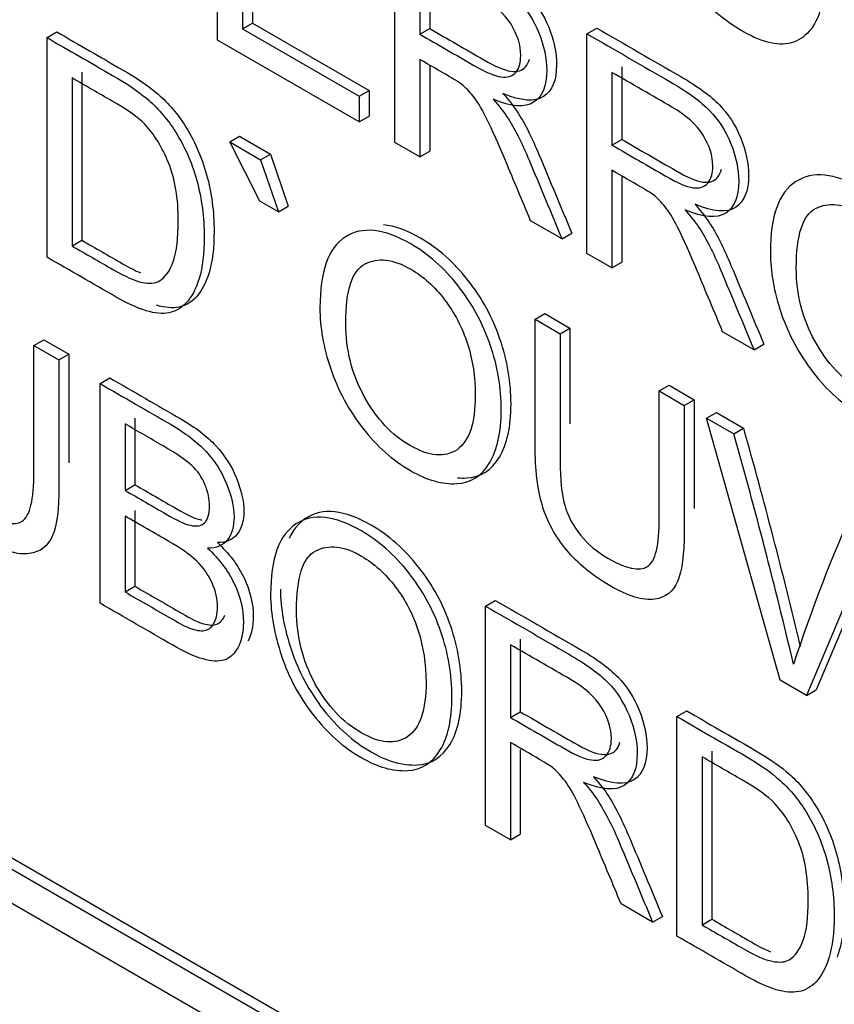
# Model space of a CAD drawing. Header units: inches. Extents: x 2 to 538, y -2 to 358.
# Tile 82 of 117: x 462.999 to 463.292, y 299.948 to 300.302. Entities that reach past the tile are written whole.
import ezdxf

# ---------------------------------------------------------------- set-up
doc = ezdxf.new("R2010")
doc.units = ezdxf.units.IN
doc.header["$MEASUREMENT"] = 0
doc.layers.add('Default', color=7, linetype='Continuous')
doc.layers.add('LAB30004', color=7, linetype='Continuous')

# ---------------------------------------------------------------- blocks, each defined once
blk = doc.blocks.new('SE6')
at = {"layer": 'LAB30004', "color": 7, "linetype": 'Continuous'}
for p, q in [((463.06984, 300.2946), (463.06984, 300.37362)), ((462.36217, 300.36216), (463.6491, 299.61915)), ((462.3657, 300.36421), (463.65264, 299.62119)), ((462.36217, 300.34992), (463.6491, 299.60691)), ((463.13363, 300.25777), (463.13363, 300.33679)), ((463.07885, 300.32557), (463.07885, 300.2987)), ((463.08239, 300.32352), (463.08239, 300.30074)), ((463.1426, 300.32288), (463.1426, 300.29675)), ((463.14613, 300.32493), (463.14613, 300.2988)), ((463.00848, 300.29553), (463.01202, 300.29758)), ((463.07885, 300.2987), (463.08239, 300.30074)), ((463.07885, 300.2987), (463.12079, 300.27449)), ((463.08239, 300.30074), (463.12432, 300.27653)), ((463.1426, 300.29675), (463.14613, 300.2988)), ((463.2027, 300.29691), (463.20623, 300.29895)), ((463.00848, 300.21651), (463.00848, 300.29553)), ((463.12079, 300.26518), (463.06984, 300.2946)), ((463.2027, 300.21789), (463.2027, 300.29691)), ((463.1426, 300.28766), (463.1426, 300.25259)), ((463.14613, 300.28561), (463.14613, 300.25463)), ((463.2152, 300.28505), (463.2152, 300.25892)), ((463.0175, 300.28102), (463.0175, 300.22056)), ((463.02103, 300.28307), (463.02103, 300.2226)), ((463.21167, 300.28301), (463.21167, 300.25688)), ((463.12079, 300.27449), (463.12432, 300.27653)), ((463.12432, 300.27653), (463.12432, 300.26722)), ((463.12079, 300.27449), (463.12079, 300.26518)), ((463.12079, 300.26518), (463.12432, 300.26722)), ((463.07418, 300.25797), (463.07772, 300.26001)), ((463.07772, 300.26001), (463.08883, 300.2536)), ((463.21167, 300.25688), (463.2152, 300.25892)), ((463.08498, 300.2367), (463.07418, 300.25797)), ((463.07418, 300.25797), (463.08529, 300.25156)), ((463.1426, 300.25259), (463.13363, 300.25777)), ((463.08529, 300.25156), (463.08883, 300.2536)), ((463.08529, 300.25156), (463.09171, 300.23281)), ((463.08883, 300.2536), (463.09525, 300.23485)), ((463.1426, 300.25259), (463.14613, 300.25463)), ((463.21167, 300.24778), (463.21167, 300.21271)), ((463.2152, 300.24573), (463.2152, 300.21475)), ((463.09171, 300.23281), (463.08498, 300.2367)), ((463.09171, 300.23281), (463.09525, 300.23485)), ((463.19373, 300.22307), (463.18244, 300.22959)), ((463.19373, 300.22307), (463.19726, 300.22511)), ((463.0175, 300.22056), (463.02103, 300.2226)), ((463.21167, 300.21271), (463.2027, 300.21789)), ((463.21167, 300.21271), (463.2152, 300.21475)), ((463.18405, 300.19417), (463.18759, 300.19621)), ((463.18759, 300.19621), (463.1966, 300.19101)), ((463.18405, 300.19417), (463.19307, 300.18896)), ((463.19307, 300.18896), (463.1966, 300.19101)), ((463.2628, 300.18319), (463.25151, 300.18971)), ((463.00377, 300.18475), (463.00731, 300.18679)), ((463.00377, 300.18475), (463.01278, 300.17954)), ((463.00731, 300.18679), (463.01632, 300.18158)), ((463.2628, 300.18319), (463.26633, 300.18523)), ((463.01278, 300.17954), (463.01632, 300.18158)), ((463.02754, 300.17103), (463.03107, 300.17307)), ((463.02754, 300.092), (463.02754, 300.17103)), ((463.22872, 300.16838), (463.23225, 300.17042)), ((463.23225, 300.17042), (463.24122, 300.16524)), ((463.22872, 300.16838), (463.23769, 300.1632)), ((463.23769, 300.1632), (463.24122, 300.16524)), ((463.2457, 300.15858), (463.24924, 300.16062)), ((463.24924, 300.16062), (463.25907, 300.15494)), ((463.03655, 300.15652), (463.03655, 300.13259)), ((463.04009, 300.15856), (463.04009, 300.13463)), ((463.27216, 300.06428), (463.2457, 300.15858)), ((463.2457, 300.15858), (463.25554, 300.1529)), ((463.25554, 300.1529), (463.25907, 300.15494)), ((463.03655, 300.13259), (463.04009, 300.13463)), ((463.04009, 300.12538), (463.04009, 300.09809)), ((463.31198, 300.12439), (463.28516, 300.06086)), ((463.03655, 300.12334), (463.03655, 300.09605)), ((463.30844, 300.12235), (463.28163, 300.05881)), ((463.03655, 300.09605), (463.04009, 300.09809)), ((463.16618, 300.09098), (463.16972, 300.09302)), ((463.16618, 300.01196), (463.16618, 300.09098)), ((463.17869, 300.07911), (463.17869, 300.05293)), ((463.17515, 300.07707), (463.17515, 300.05089)), ((463.28163, 300.05881), (463.27216, 300.06428)), ((463.28163, 300.05881), (463.28516, 300.06086)), ((463.17515, 300.05089), (463.17869, 300.05293)), ((463.23507, 300.05121), (463.23861, 300.05325)), ((463.23507, 299.97219), (463.23507, 300.05121)), ((463.17515, 300.04185), (463.17515, 300.00678)), ((463.17869, 300.03929), (463.17869, 300.00882)), ((463.24762, 300.03874), (463.24762, 299.97828)), ((463.24409, 300.0367), (463.24409, 299.97623)), ((463.17515, 300.00678), (463.16618, 300.01196)), ((463.17515, 300.00678), (463.17869, 300.00882)), ((463.22628, 299.97726), (463.21499, 299.98378)), ((463.22628, 299.97726), (463.22982, 299.9793)), ((463.24409, 299.97623), (463.24762, 299.97828))]:
    blk.add_line(p, q, dxfattribs=at)
for centre, radius, start, end in [((461.41218, 299.63118), 1.91576, 13.24518, 15.80288), ((461.41572, 299.63322), 1.91576, 13.37769, 15.80288), ((463.88327, 299.86919), 0.63871, 156.12678, 161.66456)]:
    blk.add_arc(centre, radius, start, end, dxfattribs=at)
for points, knots in [([(463.2873, 300.30764), (463.28538, 300.30017), (463.28197, 300.29562), (463.27213, 300.29226), (463.26612, 300.29352), (463.25164, 300.30188), (463.24563, 300.30703), (463.24104, 300.31316), (463.2364, 300.31932), (463.23288, 300.32633), (463.23052, 300.33426), (463.22814, 300.34223), (463.22687, 300.35004), (463.22687, 300.36576), (463.22824, 300.37212), (463.23097, 300.37669), (463.23369, 300.38124), (463.23757, 300.38366), (463.24759, 300.38419), (463.25315, 300.38261), (463.26599, 300.37519), (463.27177, 300.36981), (463.28106, 300.35645), (463.28434, 300.34888), (463.28616, 300.34057)], [0, 0, 0, 0, 0.104779, 0.104779, 0.209558, 0.209558, 0.317007, 0.317007, 0.317007, 0.409427, 0.409427, 0.409427, 0.508439, 0.508439, 0.616452, 0.616452, 0.616452, 0.706219, 0.706219, 0.795985, 0.795985, 0.897993, 0.897993, 1, 1, 1, 1]), ([(463.13363, 300.33679), (463.1437, 300.33097), (463.15378, 300.32515), (463.16386, 300.31934), (463.16996, 300.31581), (463.1746, 300.3124), (463.17779, 300.30914), (463.18094, 300.30592), (463.18348, 300.30196), (463.1854, 300.29723), (463.18728, 300.29258), (463.18822, 300.28808), (463.18822, 300.27809), (463.18667, 300.27431), (463.18039, 300.27026), (463.17552, 300.2706), (463.16896, 300.27338)], [0, 0, 0, 0, 0.31817, 0.31817, 0.31817, 0.466864, 0.466864, 0.466864, 0.574209, 0.574209, 0.574209, 0.693201, 0.693201, 0.846601, 0.846601, 1, 1, 1, 1]), ([(463.13716, 300.33883), (463.14724, 300.33301), (463.15732, 300.3272), (463.16739, 300.32138), (463.1735, 300.31785), (463.17814, 300.31444), (463.18133, 300.31118), (463.18447, 300.30796), (463.18702, 300.304), (463.18893, 300.29927), (463.19081, 300.29462), (463.19175, 300.29012), (463.19175, 300.28013), (463.19021, 300.27635), (463.18392, 300.2723), (463.17905, 300.27264), (463.17249, 300.27543)], [0, 0, 0, 0, 0.31817, 0.31817, 0.31817, 0.466864, 0.466864, 0.466864, 0.574209, 0.574209, 0.574209, 0.693201, 0.693201, 0.846601, 0.846601, 1, 1, 1, 1]), ([(463.1426, 300.29675), (463.14908, 300.29301), (463.15556, 300.28927), (463.16204, 300.28553), (463.16618, 300.28314), (463.16941, 300.28174), (463.17178, 300.28138), (463.17409, 300.28102), (463.17588, 300.28159), (463.17711, 300.28303), (463.17832, 300.28446), (463.17888, 300.28653), (463.17888, 300.29284), (463.17775, 300.29654), (463.17538, 300.30033), (463.17304, 300.30407), (463.16932, 300.30745), (463.16422, 300.3104), (463.15701, 300.31456), (463.1498, 300.31872), (463.1426, 300.32288)], [0, 0, 0, 0, 0.228444, 0.228444, 0.228444, 0.344459, 0.344459, 0.344459, 0.42483, 0.42483, 0.42483, 0.499128, 0.499128, 0.606785, 0.606785, 0.606785, 0.745919, 0.745919, 0.745919, 1, 1, 1, 1]), ([(463.01202, 300.29758), (463.01988, 300.29304), (463.02774, 300.2885), (463.0356, 300.28396), (463.04088, 300.28091), (463.04498, 300.27812), (463.04776, 300.27578), (463.05168, 300.27248), (463.05505, 300.26863), (463.06142, 300.2587), (463.06411, 300.25268), (463.06588, 300.24618), (463.06767, 300.23964), (463.06857, 300.23286), (463.06857, 300.21982), (463.06798, 300.21485), (463.06552, 300.20702), (463.06397, 300.20407), (463.0621, 300.2021), (463.06022, 300.20011), (463.0581, 300.199), (463.05586, 300.19855), (463.05364, 300.1981), (463.05099, 300.19831), (463.04782, 300.19924)], [0, 0, 0, 0, 0.1506225, 0.1506225, 0.1506225, 0.228669, 0.228669, 0.228669, 0.2988454, 0.2988454, 0.3924139, 0.3924139, 0.3924139, 0.4898041, 0.4898041, 0.5740136, 0.5740136, 0.6582231, 0.6582231, 0.6582231, 0.7146661, 0.7146661, 0.7146661, 0.7708757, 0.7708757, 0.7708757, 0.7708757]), ([(463.14613, 300.2988), (463.15261, 300.29505), (463.15909, 300.29131), (463.16557, 300.28757), (463.16972, 300.28518), (463.17295, 300.28379), (463.17532, 300.28342), (463.17763, 300.28306), (463.17941, 300.28363), (463.18064, 300.28507), (463.18127, 300.28581), (463.18172, 300.28671), (463.18201, 300.28777)], [0, 0, 0, 0, 0.2284437, 0.2284437, 0.2284437, 0.3444589, 0.3444589, 0.3444589, 0.4248299, 0.4248299, 0.4248299, 0.4630808, 0.4630808, 0.4630808, 0.4630808]), ([(463.20623, 300.29895), (463.21631, 300.29314), (463.22639, 300.28732), (463.23647, 300.2815), (463.24257, 300.27798), (463.24721, 300.27456), (463.25035, 300.27133), (463.25353, 300.26805), (463.25609, 300.26412), (463.258, 300.25939), (463.25988, 300.25474), (463.26083, 300.25024), (463.26083, 300.24025), (463.25928, 300.23647), (463.25299, 300.23242), (463.24812, 300.23276), (463.24157, 300.23555)], [0, 0, 0, 0, 0.318205, 0.318205, 0.318205, 0.466452, 0.466452, 0.466452, 0.574162, 0.574162, 0.574162, 0.693167, 0.693167, 0.846584, 0.846584, 1, 1, 1, 1]), ([(463.00848, 300.29553), (463.01634, 300.291), (463.02421, 300.28646), (463.03207, 300.28192), (463.03735, 300.27887), (463.04145, 300.27608), (463.04422, 300.27374), (463.04814, 300.27044), (463.05151, 300.26659), (463.05788, 300.25666), (463.06057, 300.25064), (463.06235, 300.24414), (463.06414, 300.23759), (463.06503, 300.23081), (463.06503, 300.21778), (463.06444, 300.21281), (463.06198, 300.20497), (463.06043, 300.20203), (463.05857, 300.20006), (463.05669, 300.19807), (463.05456, 300.19696), (463.05233, 300.19651), (463.05007, 300.19606), (463.04737, 300.19627), (463.04413, 300.19725), (463.04099, 300.19819), (463.0373, 300.19987), (463.03316, 300.20227), (463.02493, 300.20702), (463.01671, 300.21176), (463.00848, 300.21651)], [0, 0, 0, 0, 0.150622, 0.150622, 0.150622, 0.228669, 0.228669, 0.228669, 0.298845, 0.298845, 0.392414, 0.392414, 0.392414, 0.489804, 0.489804, 0.574014, 0.574014, 0.658223, 0.658223, 0.658223, 0.714666, 0.714666, 0.714666, 0.771787, 0.771787, 0.771787, 0.842405, 0.842405, 0.842405, 1, 1, 1, 1]), ([(463.2027, 300.29691), (463.21278, 300.29109), (463.22285, 300.28528), (463.23293, 300.27946), (463.23903, 300.27593), (463.24368, 300.27252), (463.24682, 300.26928), (463.25, 300.26601), (463.25255, 300.26208), (463.25447, 300.25735), (463.25635, 300.2527), (463.25729, 300.2482), (463.25729, 300.23821), (463.25574, 300.23443), (463.24946, 300.23038), (463.24459, 300.23072), (463.23803, 300.23351)], [0, 0, 0, 0, 0.318205, 0.318205, 0.318205, 0.466452, 0.466452, 0.466452, 0.574162, 0.574162, 0.574162, 0.693167, 0.693167, 0.846584, 0.846584, 1, 1, 1, 1]), ([(463.18244, 300.22959), (463.17942, 300.23682), (463.1764, 300.24405), (463.17338, 300.25128), (463.17076, 300.25754), (463.16855, 300.26242), (463.16686, 300.26592), (463.16516, 300.26945), (463.16363, 300.27204), (463.1609, 300.27562), (463.15953, 300.27709), (463.15812, 300.27833), (463.15714, 300.27919), (463.15544, 300.28025), (463.15311, 300.28159), (463.14961, 300.28361), (463.1461, 300.28564), (463.1426, 300.28766)], [0, 0, 0, 0, 0.307386, 0.307386, 0.307386, 0.515959, 0.515959, 0.515959, 0.616495, 0.616495, 0.717031, 0.717031, 0.717031, 0.808506, 0.808506, 0.808506, 1, 1, 1, 1]), ([(463.0175, 300.22056), (463.02237, 300.21775), (463.02724, 300.21494), (463.03211, 300.21212), (463.03662, 300.20952), (463.04017, 300.20794), (463.04277, 300.20744), (463.04531, 300.20696), (463.04737, 300.2071), (463.05105, 300.20923), (463.05274, 300.21162), (463.05392, 300.21515), (463.05509, 300.21863), (463.0557, 300.22338), (463.0557, 300.23762), (463.05456, 300.24464), (463.05219, 300.25043), (463.04982, 300.25623), (463.047, 300.26089), (463.04363, 300.26436), (463.04119, 300.26687), (463.03726, 300.26962), (463.03189, 300.27272), (463.02709, 300.27549), (463.02229, 300.27826), (463.0175, 300.28102)], [0, 0, 0, 0, 0.131477, 0.131477, 0.131477, 0.228389, 0.228389, 0.228389, 0.293684, 0.293684, 0.383944, 0.383944, 0.383944, 0.499113, 0.499113, 0.657722, 0.657722, 0.657722, 0.763669, 0.763669, 0.763669, 0.870547, 0.870547, 0.870547, 1, 1, 1, 1]), ([(463.21167, 300.25688), (463.21815, 300.25313), (463.22463, 300.24939), (463.23111, 300.24565), (463.23525, 300.24326), (463.23849, 300.24187), (463.24081, 300.24152), (463.24315, 300.24118), (463.24495, 300.24171), (463.24613, 300.24318), (463.24733, 300.24467), (463.24796, 300.24665), (463.24796, 300.25296), (463.24682, 300.25667), (463.24208, 300.26424), (463.23839, 300.26758), (463.23329, 300.27052), (463.22609, 300.27468), (463.21888, 300.27884), (463.21167, 300.28301)], [0, 0, 0, 0, 0.228523, 0.228523, 0.228523, 0.34406, 0.34406, 0.34406, 0.424509, 0.424509, 0.424509, 0.506939, 0.506939, 0.626377, 0.626377, 0.745816, 0.745816, 0.745816, 1, 1, 1, 1]), ([(463.16896, 300.27338), (463.17133, 300.27065), (463.17315, 300.26829), (463.17442, 300.26629), (463.17716, 300.262), (463.17957, 300.25696), (463.18189, 300.25141), (463.18584, 300.24196), (463.18978, 300.23252), (463.19373, 300.22307)], [0, 0, 0, 0, 0.159942, 0.159942, 0.159942, 0.453508, 0.453508, 0.453508, 1, 1, 1, 1]), ([(463.17249, 300.27543), (463.17486, 300.27269), (463.17668, 300.27033), (463.17796, 300.26833), (463.1807, 300.26404), (463.1831, 300.259), (463.18543, 300.25345), (463.18938, 300.244), (463.19332, 300.23456), (463.19726, 300.22511)], [0, 0, 0, 0, 0.159942, 0.159942, 0.159942, 0.453508, 0.453508, 0.453508, 1, 1, 1, 1]), ([(463.2152, 300.25892), (463.22168, 300.25518), (463.22816, 300.25143), (463.23464, 300.24769), (463.23879, 300.2453), (463.24202, 300.24391), (463.24434, 300.24357), (463.24669, 300.24322), (463.24849, 300.24375), (463.24967, 300.24522), (463.25033, 300.24605), (463.25082, 300.24703), (463.25113, 300.24817)], [0, 0, 0, 0, 0.2285232, 0.2285232, 0.2285232, 0.3440599, 0.3440599, 0.3440599, 0.4245091, 0.4245091, 0.4245091, 0.4702543, 0.4702543, 0.4702543, 0.4702543]), ([(463.25151, 300.18971), (463.24849, 300.19694), (463.24547, 300.20417), (463.24245, 300.2114), (463.23983, 300.21766), (463.23762, 300.22254), (463.23594, 300.22604), (463.23423, 300.22957), (463.2327, 300.23217), (463.22997, 300.23574), (463.2286, 300.23721), (463.22719, 300.23845), (463.22621, 300.23931), (463.22451, 300.24037), (463.22219, 300.24171), (463.21868, 300.24373), (463.21517, 300.24576), (463.21167, 300.24778)], [0, 0, 0, 0, 0.307386, 0.307386, 0.307386, 0.515959, 0.515959, 0.515959, 0.616495, 0.616495, 0.717031, 0.717031, 0.717031, 0.808506, 0.808506, 0.808506, 1, 1, 1, 1]), ([(463.26867, 300.21829), (463.26867, 300.23132), (463.27172, 300.23982), (463.27782, 300.24371), (463.2839, 300.24758), (463.29171, 300.24683), (463.30765, 300.23763), (463.31329, 300.23259), (463.3234, 300.21981), (463.32727, 300.21274), (463.32991, 300.20496), (463.33254, 300.1972), (463.33392, 300.1894), (463.33392, 300.17352), (463.33251, 300.16718), (463.32973, 300.16248), (463.32693, 300.15772), (463.32299, 300.15527), (463.31785, 300.15499), (463.31274, 300.1547), (463.30724, 300.15627), (463.2949, 300.1634), (463.28916, 300.16844), (463.28411, 300.17499), (463.27907, 300.18151), (463.27523, 300.18858), (463.27259, 300.19631), (463.26996, 300.20401), (463.26867, 300.21135), (463.26867, 300.21829)], [0, 0, 0, 0, 0.133399, 0.133399, 0.133399, 0.255906, 0.255906, 0.336609, 0.336609, 0.417313, 0.417313, 0.417313, 0.504919, 0.504919, 0.593692, 0.593692, 0.593692, 0.674506, 0.674506, 0.674506, 0.75285, 0.75285, 0.837824, 0.837824, 0.837824, 0.918234, 0.918234, 0.918234, 1, 1, 1, 1]), ([(463.23803, 300.23351), (463.2404, 300.23077), (463.24222, 300.22841), (463.24349, 300.22641), (463.24623, 300.22212), (463.24864, 300.21708), (463.25096, 300.21153), (463.25492, 300.20209), (463.25885, 300.19264), (463.2628, 300.18319)], [0, 0, 0, 0, 0.159942, 0.159942, 0.159942, 0.453508, 0.453508, 0.453508, 1, 1, 1, 1]), ([(463.24157, 300.23555), (463.24393, 300.23281), (463.24575, 300.23045), (463.24703, 300.22845), (463.24977, 300.22416), (463.25217, 300.21912), (463.2545, 300.21357), (463.25845, 300.20413), (463.26239, 300.19468), (463.26633, 300.18523)], [0, 0, 0, 0, 0.159942, 0.159942, 0.159942, 0.453508, 0.453508, 0.453508, 1, 1, 1, 1]), ([(463.27801, 300.21263), (463.27801, 300.20317), (463.28024, 300.19436), (463.28465, 300.1864), (463.28912, 300.17835), (463.29458, 300.17247), (463.30801, 300.16471), (463.31361, 300.16421), (463.31803, 300.16718), (463.32242, 300.17014), (463.32459, 300.17675), (463.32459, 300.19326), (463.32368, 300.19941), (463.32176, 300.2053), (463.31986, 300.21116), (463.31716, 300.21642), (463.31357, 300.22112), (463.30992, 300.2259), (463.30587, 300.22956), (463.29499, 300.23585), (463.28953, 300.23642), (463.28493, 300.23403), (463.28031, 300.23163), (463.27801, 300.22452), (463.27801, 300.21263)], [0, 0, 0, 0, 0.129119, 0.129119, 0.129119, 0.242865, 0.242865, 0.358949, 0.358949, 0.358949, 0.497952, 0.497952, 0.5851, 0.5851, 0.5851, 0.663802, 0.663802, 0.663802, 0.741984, 0.741984, 0.854469, 0.854469, 0.854469, 1, 1, 1, 1]), ([(463.10665, 300.19827), (463.10665, 300.21136), (463.1097, 300.21985), (463.11575, 300.22377), (463.12183, 300.2277), (463.12969, 300.22682), (463.13929, 300.22132), (463.14558, 300.21773), (463.15127, 300.21262), (463.16138, 300.19985), (463.1652, 300.19275), (463.16789, 300.185), (463.17057, 300.17727), (463.17185, 300.16946), (463.17185, 300.15353), (463.17044, 300.14719), (463.16488, 300.13778), (463.16092, 300.13529), (463.15582, 300.13502), (463.15067, 300.13476), (463.14517, 300.13628), (463.13283, 300.14341), (463.12709, 300.14851), (463.12204, 300.155), (463.11696, 300.16152), (463.11316, 300.16864), (463.11052, 300.17637), (463.10789, 300.18408), (463.10665, 300.19138), (463.10665, 300.19827)], [0, 0, 0, 0, 0.133458, 0.133458, 0.133458, 0.254631, 0.254631, 0.254631, 0.336039, 0.336039, 0.417448, 0.417448, 0.417448, 0.501989, 0.501989, 0.588222, 0.588222, 0.674455, 0.674455, 0.674455, 0.752881, 0.752881, 0.837944, 0.837944, 0.837944, 0.918513, 0.918513, 0.918513, 1, 1, 1, 1]), ([(463.15611, 300.13713), (463.15721, 300.13703), (463.15829, 300.13701), (463.15936, 300.13706), (463.16446, 300.13733), (463.16842, 300.13982), (463.17397, 300.14923), (463.17539, 300.15557), (463.17539, 300.1715), (463.1741, 300.17931), (463.17142, 300.18704), (463.16874, 300.19479), (463.16491, 300.20189), (463.1548, 300.21466), (463.14911, 300.21977), (463.14283, 300.22337), (463.13794, 300.22616), (463.13351, 300.22776), (463.12953, 300.22814)], [0.3092811, 0.3092811, 0.3092811, 0.3092811, 0.3255453, 0.3255453, 0.3255453, 0.4117779, 0.4117779, 0.4980106, 0.4980106, 0.5825524, 0.5825524, 0.5825524, 0.6639609, 0.6639609, 0.7453695, 0.7453695, 0.7453695, 0.8070125, 0.8070125, 0.8070125, 0.8070125]), ([(463.02103, 300.2226), (463.0259, 300.21979), (463.03078, 300.21698), (463.03565, 300.21417), (463.03806, 300.21278), (463.04019, 300.21168), (463.04205, 300.21088)], [0, 0, 0, 0, 0.1314772, 0.1314772, 0.1314772, 0.1832422, 0.1832422, 0.1832422, 0.1832422]), ([(463.11594, 300.1927), (463.11594, 300.18318), (463.11817, 300.17443), (463.127, 300.15839), (463.13251, 300.15248), (463.1392, 300.14867), (463.14599, 300.1448), (463.15159, 300.14425), (463.16033, 300.15024), (463.16252, 300.15676), (463.16252, 300.17332), (463.16161, 300.17947), (463.15974, 300.18534), (463.15786, 300.19122), (463.15509, 300.19648), (463.1515, 300.20119), (463.14787, 300.20594), (463.14385, 300.2096), (463.13297, 300.21588), (463.12746, 300.21649), (463.12286, 300.2141), (463.11824, 300.21169), (463.11594, 300.20458), (463.11594, 300.1927)], [0, 0, 0, 0, 0.12185, 0.12185, 0.243699, 0.243699, 0.243699, 0.373791, 0.373791, 0.503882, 0.503882, 0.585021, 0.585021, 0.585021, 0.663919, 0.663919, 0.663919, 0.742869, 0.742869, 0.854515, 0.854515, 0.854515, 1, 1, 1, 1]), ([(463.01278, 300.17954), (463.01278, 300.16433), (463.01278, 300.14912), (463.01278, 300.13391), (463.01278, 300.12597), (463.01201, 300.12011), (463.00891, 300.11254), (463.00609, 300.11038), (463.00204, 300.10983), (462.99797, 300.10927), (462.99271, 300.1108), (462.97973, 300.11829), (462.97449, 300.12258), (462.97044, 300.12749), (462.96641, 300.13239), (462.96347, 300.13772), (462.96001, 300.14939), (462.95915, 300.15646), (462.95915, 300.16487), (462.95915, 300.18009), (462.95915, 300.1953), (462.95915, 300.21051)], [0, 0, 0, 0, 0.229367, 0.229367, 0.229367, 0.315935, 0.315935, 0.402502, 0.402502, 0.402502, 0.499291, 0.499291, 0.592742, 0.592742, 0.592742, 0.681698, 0.681698, 0.770654, 0.770654, 0.770654, 1, 1, 1, 1]), ([(462.96812, 300.20533), (462.96812, 300.19014), (462.96812, 300.17494), (462.96812, 300.15975), (462.96812, 300.15291), (462.96866, 300.14755), (462.9698, 300.14363), (462.97093, 300.13974), (462.97276, 300.13614), (462.97814, 300.12957), (462.98146, 300.12676), (462.99198, 300.12068), (462.99671, 300.11969), (463.00236, 300.12337), (463.00377, 300.12928), (463.00377, 300.13917), (463.00377, 300.15436), (463.00377, 300.16955), (463.00377, 300.18475)], [0, 0, 0, 0, 0.272479, 0.272479, 0.272479, 0.36422, 0.36422, 0.36422, 0.431065, 0.431065, 0.49791, 0.49791, 0.612726, 0.612726, 0.727542, 0.727542, 0.727542, 1, 1, 1, 1]), ([(463.23769, 300.1632), (463.23769, 300.14799), (463.23769, 300.13278), (463.23769, 300.11757), (463.23769, 300.10963), (463.23691, 300.10377), (463.23382, 300.0962), (463.23104, 300.09401), (463.22699, 300.09346), (463.22292, 300.09291), (463.21761, 300.09446), (463.20463, 300.10195), (463.19944, 300.10621), (463.19534, 300.11115), (463.1913, 300.11603), (463.18842, 300.12135), (463.18665, 300.12721), (463.18488, 300.13305), (463.18405, 300.14017), (463.18405, 300.14853), (463.18405, 300.16375), (463.18405, 300.17896), (463.18405, 300.19417)], [0, 0, 0, 0, 0.229348, 0.229348, 0.229348, 0.315824, 0.315824, 0.402299, 0.402299, 0.402299, 0.498536, 0.498536, 0.592768, 0.592768, 0.592768, 0.669275, 0.669275, 0.669275, 0.770634, 0.770634, 0.770634, 1, 1, 1, 1]), ([(463.19307, 300.18896), (463.19307, 300.17377), (463.19307, 300.15858), (463.19307, 300.14338), (463.19307, 300.13655), (463.19361, 300.13118), (463.1958, 300.1234), (463.19771, 300.11983), (463.2004, 300.11649), (463.20306, 300.11318), (463.20636, 300.11042), (463.21688, 300.10434), (463.22162, 300.10335), (463.22448, 300.10516), (463.22735, 300.10697), (463.22872, 300.11291), (463.22872, 300.1228), (463.22872, 300.13799), (463.22872, 300.15319), (463.22872, 300.16838)], [0, 0, 0, 0, 0.272425, 0.272425, 0.272425, 0.3487, 0.3487, 0.424975, 0.424975, 0.424975, 0.489898, 0.489898, 0.601413, 0.601413, 0.601413, 0.727516, 0.727516, 0.727516, 1, 1, 1, 1]), ([(463.02754, 300.17103), (463.03607, 300.1661), (463.0446, 300.16118), (463.05313, 300.15625), (463.05836, 300.15323), (463.06251, 300.15), (463.06569, 300.14658), (463.06884, 300.1432), (463.07129, 300.1393), (463.07484, 300.13062), (463.07576, 300.12663), (463.07576, 300.11958), (463.07498, 300.11687), (463.07339, 300.11485), (463.07177, 300.1128), (463.06943, 300.11172), (463.06624, 300.11177)], [0, 0, 0, 0, 0.335983, 0.335983, 0.335983, 0.504374, 0.504374, 0.504374, 0.629922, 0.629922, 0.75547, 0.75547, 0.873739, 0.873739, 0.873739, 1, 1, 1, 1]), ([(463.03107, 300.17307), (463.0396, 300.16814), (463.04813, 300.16322), (463.05666, 300.15829), (463.0619, 300.15527), (463.06604, 300.15204), (463.06923, 300.14862), (463.07238, 300.14524), (463.07483, 300.14134), (463.07838, 300.13266), (463.07929, 300.12867), (463.07929, 300.12162), (463.07852, 300.11891), (463.07692, 300.11689), (463.07531, 300.11484), (463.07296, 300.11376), (463.06977, 300.11381)], [0, 0, 0, 0, 0.335983, 0.335983, 0.335983, 0.504374, 0.504374, 0.504374, 0.629922, 0.629922, 0.75547, 0.75547, 0.873739, 0.873739, 0.873739, 1, 1, 1, 1]), ([(463.03655, 300.13259), (463.04149, 300.12975), (463.04642, 300.1269), (463.05135, 300.12405), (463.05536, 300.12174), (463.05823, 300.1204), (463.05996, 300.12003), (463.06225, 300.11954), (463.06401, 300.11974), (463.06515, 300.12092), (463.0663, 300.12212), (463.06692, 300.12405), (463.06692, 300.12946), (463.06638, 300.13209), (463.06419, 300.13735), (463.06264, 300.13961), (463.06059, 300.14153), (463.05859, 300.14341), (463.05513, 300.14579), (463.05021, 300.14863), (463.04566, 300.15126), (463.04111, 300.15389), (463.03655, 300.15652)], [0, 0, 0, 0, 0.203864, 0.203864, 0.203864, 0.323333, 0.323333, 0.323333, 0.410124, 0.410124, 0.410124, 0.499371, 0.499371, 0.583566, 0.583566, 0.667761, 0.667761, 0.667761, 0.811826, 0.811826, 0.811826, 1, 1, 1, 1]), ([(463.04009, 300.13463), (463.04502, 300.13179), (463.04995, 300.12894), (463.05489, 300.12609), (463.05889, 300.12378), (463.06176, 300.12244), (463.06349, 300.12207), (463.06373, 300.12202), (463.06396, 300.12197), (463.06419, 300.12194)], [0, 0, 0, 0, 0.2038644, 0.2038644, 0.2038644, 0.3233334, 0.3233334, 0.3233334, 0.3323474, 0.3323474, 0.3323474, 0.3323474]), ([(463.08891, 300.095), (463.08891, 300.10809), (463.09196, 300.11658), (463.09802, 300.1205), (463.1041, 300.12443), (463.11195, 300.12355), (463.12784, 300.11438), (463.13353, 300.10935), (463.14364, 300.09658), (463.14751, 300.08946), (463.15279, 300.074), (463.15412, 300.06619), (463.15412, 300.05026), (463.15275, 300.0439), (463.14993, 300.03922), (463.14711, 300.03456), (463.14319, 300.03202), (463.13809, 300.03175), (463.13293, 300.03149), (463.12743, 300.03302), (463.11509, 300.04014), (463.10936, 300.04524), (463.09925, 300.05823), (463.09542, 300.06532), (463.09283, 300.07308), (463.09027, 300.08073), (463.08891, 300.08806), (463.08891, 300.095)], [0, 0, 0, 0, 0.133484, 0.133484, 0.133484, 0.260376, 0.260376, 0.343367, 0.343367, 0.426358, 0.426358, 0.509349, 0.509349, 0.594, 0.594, 0.594, 0.674476, 0.674476, 0.674476, 0.751468, 0.751468, 0.834975, 0.834975, 0.918481, 0.918481, 0.918481, 1, 1, 1, 1]), ([(463.09245, 300.09704), (463.09245, 300.0901), (463.09381, 300.08277), (463.09637, 300.07512), (463.09896, 300.06736), (463.10279, 300.06027), (463.11289, 300.04728), (463.11863, 300.04218), (463.13097, 300.03506), (463.13647, 300.03353), (463.14162, 300.03379), (463.14672, 300.03406), (463.15065, 300.0366), (463.15346, 300.04126), (463.15628, 300.04594), (463.15765, 300.0523), (463.15765, 300.06823), (463.15633, 300.07604), (463.15105, 300.0915), (463.14718, 300.09862), (463.13707, 300.1114), (463.13138, 300.11642), (463.11549, 300.12559), (463.10763, 300.12647), (463.10156, 300.12254), (463.09902, 300.1209), (463.09702, 300.11847), (463.09554, 300.11523)], [0, 0, 0, 0, 0.0815188, 0.0815188, 0.0815188, 0.1650255, 0.1650255, 0.2485322, 0.2485322, 0.3255242, 0.3255242, 0.3255242, 0.4059997, 0.4059997, 0.4059997, 0.4906506, 0.4906506, 0.5736416, 0.5736416, 0.6566327, 0.6566327, 0.7396237, 0.7396237, 0.8665158, 0.8665158, 0.8665158, 0.9223395, 0.9223395, 0.9223395, 0.9223395]), ([(463.03655, 300.09605), (463.04223, 300.09278), (463.0479, 300.0895), (463.05358, 300.08622), (463.05654, 300.08451), (463.05859, 300.08344), (463.05977, 300.08301), (463.06186, 300.08227), (463.0636, 300.08196), (463.06501, 300.08215), (463.06641, 300.08233), (463.06756, 300.0832), (463.06842, 300.08459), (463.06932, 300.08603), (463.06979, 300.08796), (463.06979, 300.09348), (463.06915, 300.09637), (463.06783, 300.09934), (463.06653, 300.10226), (463.06469, 300.10489), (463.06237, 300.10712), (463.06006, 300.10934), (463.05672, 300.11169), (463.05235, 300.11422), (463.04709, 300.11726), (463.04182, 300.1203), (463.03655, 300.12334)], [0, 0, 0, 0, 0.213071, 0.213071, 0.213071, 0.290742, 0.290742, 0.290742, 0.360672, 0.360672, 0.360672, 0.425599, 0.425599, 0.425599, 0.502025, 0.502025, 0.589369, 0.589369, 0.589369, 0.675681, 0.675681, 0.675681, 0.802283, 0.802283, 0.802283, 1, 1, 1, 1]), ([(463.06977, 300.11381), (463.07392, 300.11), (463.07711, 300.10574), (463.08157, 300.09644), (463.08266, 300.09181), (463.08266, 300.08359), (463.08203, 300.08066), (463.08076, 300.07829)], [0, 0, 0, 0, 0.1332272, 0.1332272, 0.2664544, 0.2664544, 0.369864, 0.369864, 0.369864, 0.369864]), ([(463.09825, 300.0894), (463.09825, 300.07989), (463.10043, 300.07116), (463.10927, 300.05512), (463.11482, 300.04918), (463.12147, 300.0454), (463.12825, 300.04153), (463.13385, 300.04098), (463.13822, 300.04398), (463.14259, 300.04697), (463.14483, 300.05347), (463.14483, 300.07003), (463.14387, 300.07621), (463.14014, 300.08793), (463.13736, 300.09321), (463.13017, 300.10263), (463.12611, 300.10628), (463.12161, 300.10893), (463.11523, 300.11269), (463.10972, 300.11322), (463.10512, 300.11083), (463.1005, 300.10842), (463.09825, 300.10123), (463.09825, 300.0894)], [0, 0, 0, 0, 0.1218, 0.1218, 0.2436, 0.2436, 0.2436, 0.358955, 0.358955, 0.358955, 0.49143, 0.49143, 0.57517, 0.57517, 0.65891, 0.65891, 0.742651, 0.742651, 0.742651, 0.85461, 0.85461, 0.85461, 1, 1, 1, 1]), ([(463.06624, 300.11177), (463.07038, 300.10796), (463.07357, 300.1037), (463.07803, 300.0944), (463.07912, 300.08977), (463.07912, 300.08141), (463.07844, 300.07839), (463.07708, 300.07597), (463.07574, 300.0736), (463.07407, 300.07208), (463.07207, 300.0715), (463.07009, 300.07093), (463.06761, 300.07108), (463.0646, 300.07192), (463.06164, 300.07275), (463.05795, 300.07444), (463.05358, 300.07697), (463.0449, 300.08198), (463.03622, 300.08699), (463.02754, 300.092)], [0, 0, 0, 0, 0.133227, 0.133227, 0.266454, 0.266454, 0.373945, 0.373945, 0.373945, 0.469554, 0.469554, 0.469554, 0.565895, 0.565895, 0.565895, 0.695672, 0.695672, 0.695672, 1, 1, 1, 1]), ([(463.04009, 300.09809), (463.04576, 300.09482), (463.05144, 300.09154), (463.05712, 300.08826), (463.06008, 300.08655), (463.06213, 300.08548), (463.06331, 300.08506), (463.0654, 300.08431), (463.06713, 300.084), (463.06855, 300.08419), (463.06994, 300.08437), (463.0711, 300.08524), (463.07196, 300.08663), (463.07216, 300.08695), (463.07234, 300.0873), (463.07249, 300.08767)], [0, 0, 0, 0, 0.2130715, 0.2130715, 0.2130715, 0.2907422, 0.2907422, 0.2907422, 0.3606724, 0.3606724, 0.3606724, 0.4255994, 0.4255994, 0.4255994, 0.4426428, 0.4426428, 0.4426428, 0.4426428]), ([(463.16972, 300.09302), (463.17979, 300.0872), (463.18987, 300.08138), (463.19995, 300.07557), (463.20605, 300.07204), (463.2107, 300.06863), (463.21388, 300.06537), (463.21703, 300.06215), (463.21957, 300.05814), (463.22149, 300.05346), (463.22339, 300.04881), (463.22431, 300.04426), (463.22431, 300.03432), (463.22276, 300.03048), (463.21648, 300.02643), (463.21161, 300.02683), (463.20505, 300.02956)], [0, 0, 0, 0, 0.318064, 0.318064, 0.318064, 0.466707, 0.466707, 0.466707, 0.573961, 0.573961, 0.573961, 0.691985, 0.691985, 0.845993, 0.845993, 1, 1, 1, 1]), ([(463.16618, 300.09098), (463.17626, 300.08516), (463.18634, 300.07934), (463.19641, 300.07352), (463.20252, 300.07), (463.20716, 300.06658), (463.21035, 300.06333), (463.21349, 300.06011), (463.21604, 300.0561), (463.21795, 300.05142), (463.21985, 300.04677), (463.22077, 300.04222), (463.22077, 300.03228), (463.21923, 300.02844), (463.21294, 300.02439), (463.20807, 300.02479), (463.20151, 300.02752)], [0, 0, 0, 0, 0.318064, 0.318064, 0.318064, 0.466707, 0.466707, 0.466707, 0.573961, 0.573961, 0.573961, 0.691985, 0.691985, 0.845993, 0.845993, 1, 1, 1, 1]), ([(463.17515, 300.05089), (463.18163, 300.04715), (463.18811, 300.04341), (463.19459, 300.03967), (463.19874, 300.03727), (463.20197, 300.03593), (463.20434, 300.03557), (463.20665, 300.03521), (463.20843, 300.03572), (463.20966, 300.03722), (463.21086, 300.03868), (463.21149, 300.04069), (463.21149, 300.047), (463.2103, 300.05073), (463.20793, 300.05452), (463.20559, 300.05826), (463.20188, 300.06164), (463.19678, 300.06459), (463.18957, 300.06875), (463.18236, 300.07291), (463.17515, 300.07707)], [0, 0, 0, 0, 0.228338, 0.228338, 0.228338, 0.344375, 0.344375, 0.344375, 0.424774, 0.424774, 0.424774, 0.49917, 0.49917, 0.606967, 0.606967, 0.606967, 0.746036, 0.746036, 0.746036, 1, 1, 1, 1]), ([(463.17869, 300.05293), (463.18517, 300.04919), (463.19165, 300.04545), (463.19813, 300.04171), (463.20227, 300.03932), (463.2055, 300.03797), (463.20787, 300.03761), (463.21018, 300.03725), (463.21197, 300.03776), (463.2132, 300.03926), (463.21381, 300.04001), (463.21427, 300.04089), (463.21458, 300.04193)], [0, 0, 0, 0, 0.2283382, 0.2283382, 0.2283382, 0.3443747, 0.3443747, 0.3443747, 0.4247744, 0.4247744, 0.4247744, 0.4627282, 0.4627282, 0.4627282, 0.4627282]), ([(463.23861, 300.05325), (463.24645, 300.04872), (463.2543, 300.04419), (463.26215, 300.03966), (463.26747, 300.03658), (463.27153, 300.03382), (463.27435, 300.03146), (463.27827, 300.02817), (463.28159, 300.02433), (463.28437, 300.02005), (463.28801, 300.01443), (463.29069, 300.0083), (463.29425, 299.99531), (463.29516, 299.98853), (463.29516, 299.97549), (463.29456, 299.97052), (463.29312, 299.96591), (463.29289, 299.96525), (463.29265, 299.96462)], [0, 0, 0, 0, 0.1503588, 0.1503588, 0.1503588, 0.2287077, 0.2287077, 0.2287077, 0.3005418, 0.3005418, 0.3005418, 0.3972351, 0.3972351, 0.4939284, 0.4939284, 0.5761898, 0.5761898, 0.5907327, 0.5907327, 0.5907327, 0.5907327]), ([(463.23507, 300.05121), (463.24292, 300.04668), (463.25076, 300.04215), (463.25861, 300.03762), (463.26394, 300.03454), (463.26799, 300.03178), (463.27081, 300.02941), (463.27473, 300.02613), (463.27805, 300.02229), (463.28083, 300.01801), (463.28447, 300.01239), (463.28716, 300.00625), (463.29071, 299.99327), (463.29162, 299.98649), (463.29162, 299.97345), (463.29103, 299.96848), (463.28857, 299.96065), (463.28702, 299.9577), (463.28511, 299.95576), (463.28321, 299.95383), (463.28115, 299.95263), (463.27887, 299.95221), (463.27661, 299.95179), (463.27391, 299.95197), (463.26753, 299.95386), (463.26389, 299.95555), (463.25975, 299.95794), (463.25152, 299.96269), (463.2433, 299.96744), (463.23507, 299.97219)], [0, 0, 0, 0, 0.150359, 0.150359, 0.150359, 0.228708, 0.228708, 0.228708, 0.300542, 0.300542, 0.300542, 0.397235, 0.397235, 0.493928, 0.493928, 0.57619, 0.57619, 0.658451, 0.658451, 0.658451, 0.7149, 0.7149, 0.7149, 0.778645, 0.778645, 0.842391, 0.842391, 0.842391, 1, 1, 1, 1]), ([(463.21499, 299.98378), (463.21197, 299.99101), (463.20895, 299.99824), (463.20593, 300.00547), (463.20331, 300.01173), (463.2011, 300.01661), (463.19773, 300.0236), (463.19619, 300.02623), (463.19345, 300.02981), (463.19209, 300.03128), (463.19068, 300.03252), (463.18969, 300.03338), (463.18799, 300.03438), (463.18567, 300.03578), (463.18216, 300.03788), (463.17866, 300.03982), (463.17515, 300.04185)], [0, 0, 0, 0, 0.307396, 0.307396, 0.307396, 0.443947, 0.443947, 0.580498, 0.580498, 0.717049, 0.717049, 0.717049, 0.808548, 0.808548, 0.808548, 1, 1, 1, 1]), ([(463.24409, 299.97623), (463.24896, 299.97342), (463.25383, 299.97061), (463.2587, 299.9678), (463.26321, 299.96519), (463.26676, 299.96362), (463.26931, 299.96314), (463.27189, 299.96266), (463.27395, 299.96277), (463.27546, 299.96369), (463.27756, 299.96499), (463.27928, 299.96732), (463.28051, 299.97077), (463.28175, 299.97424), (463.28229, 299.97905), (463.28229, 299.99329), (463.2811, 300.00034), (463.27878, 300.0061), (463.27643, 300.01193), (463.27354, 300.01653), (463.27018, 300.02), (463.26776, 300.02249), (463.26385, 300.02529), (463.25847, 300.02839), (463.25368, 300.03116), (463.24888, 300.03393), (463.24409, 300.0367)], [0, 0, 0, 0, 0.131543, 0.131543, 0.131543, 0.228104, 0.228104, 0.228104, 0.292596, 0.292596, 0.292596, 0.383505, 0.383505, 0.383505, 0.498897, 0.498897, 0.657814, 0.657814, 0.657814, 0.763908, 0.763908, 0.763908, 0.870511, 0.870511, 0.870511, 1, 1, 1, 1]), ([(463.20505, 300.02956), (463.20746, 300.02685), (463.20924, 300.02452), (463.21051, 300.02246), (463.21318, 300.01817), (463.21566, 300.01319), (463.21798, 300.00764), (463.22193, 299.99819), (463.22587, 299.98875), (463.22982, 299.9793)], [0, 0, 0, 0, 0.160239, 0.160239, 0.160239, 0.453041, 0.453041, 0.453041, 1, 1, 1, 1]), ([(463.20151, 300.02752), (463.20393, 300.02481), (463.2057, 300.02247), (463.20698, 300.02042), (463.20965, 300.01613), (463.21212, 300.01114), (463.21444, 300.0056), (463.2184, 299.99615), (463.22234, 299.98671), (463.22628, 299.97726)], [0, 0, 0, 0, 0.160239, 0.160239, 0.160239, 0.453041, 0.453041, 0.453041, 1, 1, 1, 1]), ([(463.24762, 299.97828), (463.25249, 299.97546), (463.25737, 299.97265), (463.26224, 299.96984), (463.26466, 299.96844), (463.26681, 299.96734), (463.26867, 299.96654)], [0, 0, 0, 0, 0.1315427, 0.1315427, 0.1315427, 0.1834379, 0.1834379, 0.1834379, 0.1834379])]:
    blk.add_open_spline(points, degree=3, knots=knots, dxfattribs=at)
for points in [[(463.1966, 300.19101), (463.1966, 300.1795), (463.1966, 300.168), (463.1966, 300.1565)], [(463.01632, 300.18158), (463.01632, 300.16854), (463.01632, 300.1555), (463.01632, 300.14246)], [(463.24122, 300.16524), (463.24122, 300.15218), (463.24122, 300.13912), (463.24122, 300.12606)]]:
    blk.add_open_spline(points, degree=3, dxfattribs=at)

msp = doc.modelspace()

# ---------------------------------------------------------------- block references
at = {"layer": 'Default'}
msp.add_blockref('SE6', (0, 0), dxfattribs=at)

doc.saveas('drawing.dxf')
